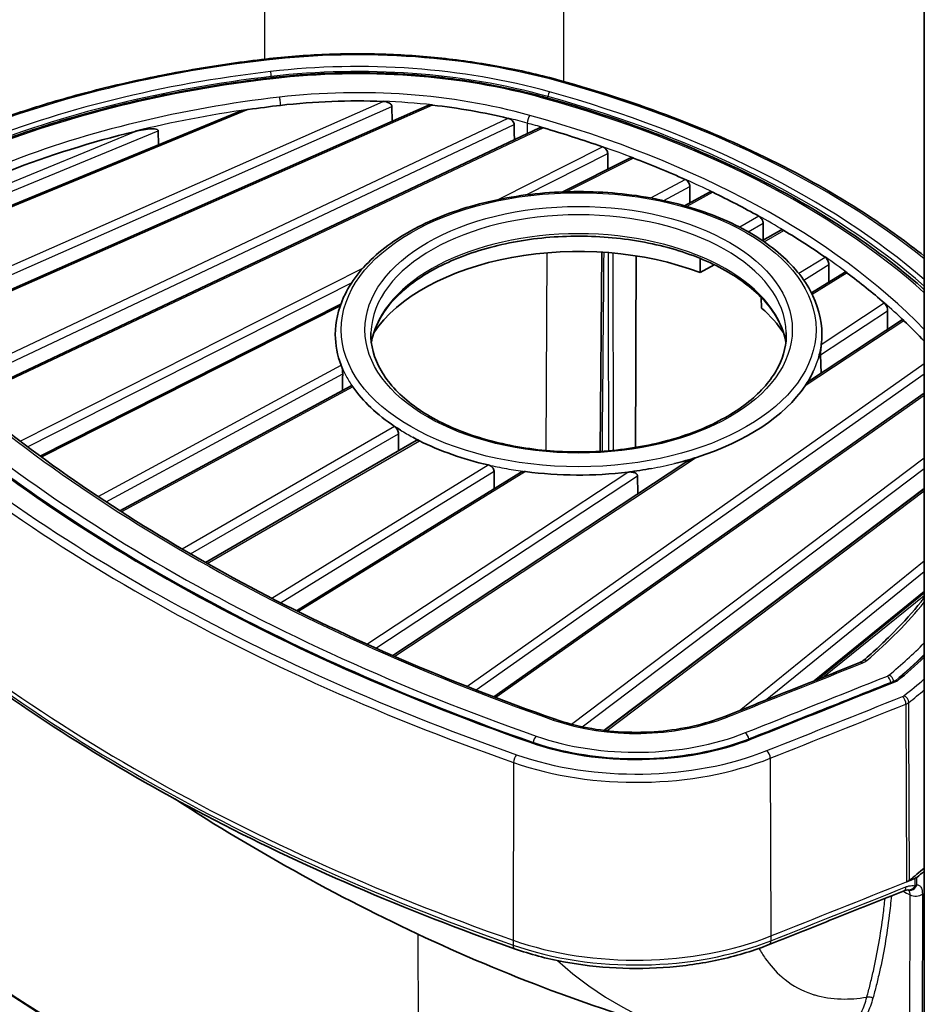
# Model space of a CAD drawing. Header units: millimetres. Extents: x 437 to 2596, y 423 to 1674.
# Tile 3 of 97: x 475 to 551, y 485 to 568. Entities that reach past the tile are written whole.
import ezdxf

# ---------------------------------------------------------------- set-up
doc = ezdxf.new("R2010")
doc.units = ezdxf.units.MM
doc.header["$LTSCALE"] = 5
doc.layers.add('0_CWD_4', color=7, linetype='Continuous', lineweight=25)
doc.layers.add('0_CWD_Line_035', color=7, linetype='Continuous', lineweight=35)

msp = doc.modelspace()

# ---------------------------------------------------------------- linework, layer by layer
at = {"layer": '0_CWD_4'}
for p, q in [((495.555, 678.893), (495.561, 564.408)), ((520.77, 664.313), (520.771, 562.539)), ((496.142, 562.844), (496.142, 562.954)), ((519.464, 561.127), (519.464, 561.261)), ((463.9, 542.456), (505.58, 560.854)), ((464.203, 541.824), (506.315, 560.413)), ((509.735, 560.543), (464.959, 540.777)), ((509.735, 560.543), (509.735, 560.543)), ((494.208, 560.169), (466.489, 548.754)), ((468.92, 537.123), (516.119, 559.428)), ((469.5, 536.622), (516.629, 558.894)), ((517.726, 559.02), (517.713, 558.122)), ((519.083, 558.625), (470.583, 535.706)), ((470.608, 551.786), (486.613, 558.377)), ((471.414, 552.873), (484.659, 558.328)), ((515.259, 552.574), (524.068, 557.029)), ((496.155, 556.691), (496.155, 556.691)), ((517.576, 552.962), (524.508, 556.465)), ((526.669, 556.078), (521.044, 553.236)), ((491.949, 554.834), (491.949, 554.834)), ((492.711, 555.17), (492.711, 555.17)), ((519.434, 554.683), (519.434, 554.683)), ((528.148, 552.711), (531.039, 554.273)), ((529.226, 552.496), (531.432, 553.687)), ((533.366, 553.195), (531.165, 552.006)), ((537.255, 551.181), (535.638, 550.247)), ((536.362, 549.854), (537.607, 550.574)), ((496.17, 549.998), (496.17, 549.998)), ((537.691, 549.021), (539.344, 549.975)), ((491.928, 547.993), (491.928, 547.993)), ((492.761, 548.387), (492.761, 548.387)), ((519.329, 531.419), (519.404, 548.092)), ((524.946, 548.072), (524.961, 531.436)), ((540.61, 546.36), (542.832, 547.73)), ((541.033, 545.795), (543.146, 547.099)), ((474.97, 532.213), (503.905, 546.835)), ((544.7, 546.387), (541.757, 544.572)), ((475.594, 531.742), (502.914, 545.551)), ((542.517, 540.361), (547.826, 543.865)), ((501.944, 543.582), (476.783, 530.863)), ((542.454, 539.481), (548.104, 543.207)), ((549.474, 542.363), (541.153, 536.877)), ((512.622, 511.54), (551.199, 538.751)), ((481.552, 527.536), (502.04, 538.605)), ((513.404, 511.233), (551.199, 537.892)), ((550.347, 538.147), (550.347, 538.147)), ((482.216, 527.097), (502.164, 537.874)), ((503.013, 536.796), (483.509, 526.258)), ((496.201, 535.447), (496.201, 535.447)), ((551.199, 536.059), (515.086, 510.586)), ((550.329, 535.443), (550.329, 535.443)), ((551.031, 535.938), (551.031, 535.938)), ((506.544, 533.45), (488.64, 523.113)), ((491.884, 533.115), (491.884, 533.115)), ((492.869, 533.648), (492.869, 533.648)), ((489.34, 522.706), (506.869, 532.827)), ((490.733, 521.91), (508.632, 532.244)), ((532.004, 530.844), (506.555, 514.058)), ((521.464, 508.341), (551.199, 530.794)), ((551.025, 530.66), (551.025, 530.66)), ((496.202, 518.962), (514.428, 530.206)), ((496.934, 518.587), (514.925, 529.687)), ((517.563, 529.645), (498.426, 517.838)), ((504.208, 515.099), (526.203, 529.602)), ((522.349, 508.131), (551.199, 529.916)), ((550.293, 530.107), (550.293, 530.107)), ((504.966, 514.758), (527.019, 529.301)), ((551.199, 527.988), (524.457, 507.794)), ((551.023, 528.09), (551.023, 528.073)), ((550.274, 527.287), (550.274, 527.287)), ((550.276, 527.526), (550.276, 527.508)), ((551.023, 527.852), (551.023, 527.852)), ((535.594, 509.485), (551.199, 522.115)), ((537.776, 510.354), (551.199, 521.218)), ((551.199, 519.184), (542.729, 512.329)), ((551.014, 519.372), (551.014, 519.267)), ((550.217, 518.727), (550.217, 518.622)), ((524.973, 517.557), (524.973, 517.557)), ((519.247, 513.518), (519.247, 513.518)), ((524.978, 510.992), (524.978, 510.992)), ((549.652, 510.041), (549.709, 495.064)), ((524.981, 508.425), (524.981, 508.407)), ((524.981, 508.187), (524.981, 508.187)), ((516.568, 505.12), (516.528, 490.137)), ((538.215, 505.481), (538.261, 490.499)), ((550.401, 495.34), (550.398, 494.722)), ((549.95, 442.185), (549.997, 493.962)), ((551.036, 494.033), (550.991, 442.257)), ((508.624, 464.688), (508.524, 490.642)), ((516.528, 490.137), (516.529, 489.727)), ((538.261, 490.499), (538.26, 490.089))]:
    msp.add_line(p, q, dxfattribs=at)
for centre, major_axis, ratio, start_param, end_param in [((503.423, 542.256), (-39.007, -0.002), 0.577309, 4.263898, 4.910455), ((509.327, 525.276), (-69.007, -0.004), 0.577309, 4.910455, 5.343453), ((495.746, 563.927), (-0.058, 0.497), 0.160671, 5.658418, 6.283185), ((503.423, 542.256), (37.297, 0.002), 0.577309, 1.122305, 1.768862), ((503.423, 542.013), (36.997, 0.002), 0.577309, 1.122305, 1.768862), ((503.423, 542.256), (-36.237, -0.002), 0.577309, 4.263898, 4.910455), ((509.327, 525.276), (67.297, 0.004), 0.577309, 1.768862, 2.180773), ((509.327, 525.033), (66.997, 0.004), 0.577309, 1.768862, 2.17997), ((496.083, 563.122), (0.035, -0.298), 0.160671, 0.954756, 2.516826), ((496.291, 562.358), (-0.058, 0.497), 0.160671, 5.658418, 6.283185), ((509.327, 525.276), (-66.237, -0.004), 0.577309, 4.910455, 5.318128), ((503.423, 542.256), (33.487, 0.002), 0.577309, 1.122305, 1.768862), ((520.336, 562.141), (0.134, 0.482), 0.354051, 0, 0.665298), ((485.098, 520.268), (-81.273, -0.005), 0.577309, 3.762524, 4.263898), ((509.327, 525.276), (63.487, 0.004), 0.577309, 1.768862, 2.165698), ((496.833, 560.802), (0.058, -0.497), 0.160671, 0.946029, 2.516826), ((519.134, 560.7), (0.134, 0.482), 0.354051, 0, 0.665298), ((519.594, 561.415), (-0.08, -0.289), 0.354051, 3.806891, 5.36896), ((485.098, 520.025), (79.263, 0.005), 0.577309, 0.584549, 1.122305), ((485.098, 520.268), (79.563, 0.005), 0.577309, 0.590222, 1.122305), ((503.423, 541.859), (32.987, 0.002), 0.577309, 1.378219, 1.505331), ((485.098, 520.268), (-78.503, -0.005), 0.577309, 3.711332, 4.263898), ((509.327, 524.878), (62.987, 0.004), 0.577309, 1.81317, 1.973172), ((517.942, 559.269), (0.134, 0.482), 0.354051, 0.665298, 2.209914), ((485.098, 520.268), (75.753, 0.005), 0.577309, 0.51029, 1.122305), ((503.423, 541.859), (32.987, 0.002), 0.577309, 1.122305, 1.175677), ((485.098, 519.87), (75.253, 0.005), 0.577309, 1.102189, 1.122305), ((485.098, 519.87), (75.253, 0.005), 0.577309, 0.985491, 1.026414), ((485.098, 519.87), (75.253, 0.005), 0.577309, 0.874425, 0.914077), ((522.055, 541.186), (-17.513, -0.001), 0.577309, 3.160108, 6.26467), ((485.098, 519.87), (75.253, 0.005), 0.577309, 0.765736, 0.804989), ((522.055, 539.553), (17.566, 0.001), 0.577309, 0.100354, 3.041239), ((485.098, 519.87), (75.253, 0.005), 0.577309, 0.656648, 0.6963), ((485.098, 519.87), (75.253, 0.005), 0.577309, 0.544311, 0.585234), ((604.787, 589.37), (-163.487, -0.01), 0.577309, 0.54585, 1.024875), ((604.787, 589.37), (-167.297, -0.01), 0.577309, 0.54585, 1.024875), ((604.787, 589.37), (166.237, 0.01), 0.577309, 3.687443, 4.166468), ((604.787, 588.964), (169.92, 0.01), 0.577309, 3.687443, 4.166468), ((604.787, 589.37), (169.42, 0.01), 0.577309, 3.687443, 4.166468), ((604.788, 574.02), (-170, -0.01), 0.577309, 0.54585, 1.024875), ((604.788, 573.609), (-169.998, -0.01), 0.577309, 0.54585, 1.024875), ((493.771, 534.256), (-63.487, -0.004), 0.577309, 2.546619, 2.7011), ((493.771, 534.256), (66.237, 0.004), 0.577309, 5.677375, 5.761516), ((493.771, 533.837), (66.737, 0.004), 0.577309, 5.680902, 5.748628), ((493.771, 534.256), (-67.297, -0.004), 0.577309, 2.531545, 2.593123), ((-3434.015, 3833.163), (-6993.487, -0.43), 0.577309, 2.174188, 2.176169), ((545.962, 513.082), (-0.186, 0.464), 0.464659, 5.573011, 6.283185), ((539.823, 517.221), (6.762, -3.203), 0.334871, 5.981797, 6.133922), ((546.35, 513.308), (-0.325, 0.38), 0.676217, 5.382683, 6.283186), ((-3434.015, 3833.163), (6996.237, 0.43), 0.577309, 5.315781, 5.31786), ((545.952, 513.723), (2.351, -1.136), 0.329192, 5.990933, 6.134953), ((548.095, 512.004), (0.186, -0.464), 0.464725, 1.070389, 2.431384), ((548.222, 512.077), (-0.32, 0.384), 0.671218, 3.931948, 5.390401), ((493.771, 534.256), (69.007, 0.004), 0.577309, 5.65205, 5.695408), ((-3434.015, 3833.163), (-6997.297, -0.431), 0.577309, 2.174188, 2.176308), ((-3434.015, 3833.163), (6999.42, 0.431), 0.577309, 5.315781, 5.317766), ((549.085, 510.921), (0.497, 0), 0.577309, 5.316756, 5.65306), ((549.367, 510.277), (0.186, -0.464), 0.464662, 0.864984, 2.431417), ((549.486, 510.344), (-0.31, 0.392), 0.659228, 3.841419, 5.407852), ((493.771, 533.85), (69.507, 0.004), 0.577309, 5.652038, 5.684697), ((-3434.015, 3832.757), (6999.92, 0.431), 0.577309, 5.315781, 5.317766), ((549.083, 510.512), (1, 0.004), 0.574716, 5.315594, 5.648166), ((526.911, 515.356), (-13.487, -0.001), 0.577309, 1.024875, 2.174188), ((534.564, 508.537), (-0.185, 0.465), 0.463328, 5.573687, 6.283185), ((519.908, 508.293), (0.165, 0.472), 0.423945, 0, 0.691153), ((518.481, 506.936), (-0.165, -0.472), 0.423945, 3.832746, 5.170185), ((526.911, 515.356), (16.237, 0.001), 0.577309, 4.166468, 5.315781), ((536.124, 507.23), (0.185, -0.465), 0.463328, 1.074791, 2.432094), ((536.726, 506.889), (-0.111, 0.279), 0.463328, 5.573687, 6.283185), ((526.911, 515.356), (-17.297, -0.001), 0.577309, 1.024875, 2.174188), ((517.93, 506.576), (0.099, 0.283), 0.423945, 0, 0.691153), ((516.828, 505.365), (-0.165, -0.472), 0.423945, 3.832746, 5.399179), ((526.911, 515.356), (19.42, 0.001), 0.577309, 4.166468, 5.315781), ((537.931, 505.717), (0.185, -0.465), 0.463328, 0.865661, 2.432094), ((526.911, 514.949), (19.92, 0.001), 0.577309, 4.166468, 5.315781), ((-3434.014, 3817.813), (-7000, -0.431), 0.577309, 2.174188, 2.176176), ((550, 495.057), (0.7, -0.003), 0.579881, 5.320185, 5.664077), ((550, 495.057), (0.04, 0.699), 0.869855, 4.109858, 4.415052), ((-3434.014, 3817.402), (-6999.998, -0.431), 0.577309, 2.174188, 2.176164), ((1196.77, 914.041), (973.514, 0.057), 0.577307, 3.98488, 3.985704), ((549.242, 494.962), (0.26, -0.65), 0.464656, 0.000023, 0.85626), ((550, 495.057), (-0.041, -0.699), 0.86932, 0.000103, 0.969499), ((550.462, 494.267), (-0.7, 0.001), 0.582621, 0.844669, 2.532574), ((526.911, 500.005), (-20, -0.001), 0.577309, 1.024875, 2.174188), ((526.911, 499.594), (-19.998, -0.001), 0.577309, 1.024875, 2.174188), ((537.862, 490.424), (0.259, -0.65), 0.463328, 0, 0.856935), ((516.893, 490.075), (-0.232, -0.661), 0.423945, 5.407905, 6.283185), ((1196.329, 861.001), (-972.56, 0.738), 0.576793, 0.727413, 0.785834)]:
    msp.add_ellipse(centre, major_axis=major_axis, ratio=ratio, start_param=start_param, end_param=end_param, dxfattribs=at)
for major_axis in [(-20.013, -0.001), (-18.013, -0.001)]:
    msp.add_ellipse((522.055, 541.605), major_axis=major_axis, ratio=0.577309, dxfattribs=at)
for points in [[(492.305, 554.991), (492.305, 554.991), (492.305, 554.991), (492.305, 554.991)], [(492.285, 548.162), (492.285, 548.162), (492.285, 548.162), (492.285, 548.162)], [(541.81, 538.018), (541.995, 538.404), (542.148, 538.793), (542.266, 539.183)], [(502.04, 538.605), (502.161, 538.295), (502.302, 537.998), (502.464, 537.697)], [(550.642, 538.355), (550.642, 538.355), (550.642, 538.355), (550.642, 538.355)], [(502.464, 537.697), (502.626, 537.396), (502.808, 537.091), (503.013, 536.796)], [(550.561, 535.606), (550.561, 535.606), (550.561, 535.606), (550.561, 535.606)], [(492.241, 533.308), (492.241, 533.308), (492.241, 533.308), (492.241, 533.308)], [(507.039, 533.14), (507.206, 533.038), (507.378, 532.933), (507.551, 532.833)], [(507.551, 532.833), (507.723, 532.734), (507.902, 532.636), (508.081, 532.538)], [(514.428, 530.206), (514.939, 530.088), (515.454, 529.991), (515.976, 529.897)], [(515.976, 529.897), (516.497, 529.804), (517.025, 529.714), (517.563, 529.645)], [(528.206, 529.91), (528.864, 530.033), (529.512, 530.171), (530.146, 530.326)], [(550.555, 530.305), (550.555, 530.305), (550.555, 530.305), (550.555, 530.305)], [(550.553, 527.718), (550.553, 527.723), (550.553, 527.729), (550.553, 527.735)], [(550.553, 527.497), (550.553, 527.497), (550.553, 527.497), (550.553, 527.497)], [(550.544, 518.887), (550.544, 518.922), (550.544, 518.957), (550.544, 518.992)], [(524.605, 517.298), (524.605, 517.298), (524.605, 517.298), (524.605, 517.298)], [(523.904, 516.803), (523.904, 516.803), (523.904, 516.803), (523.904, 516.803)], [(524.611, 510.714), (524.611, 510.714), (524.611, 510.714), (524.611, 510.714)], [(523.847, 510.138), (523.847, 510.138), (523.847, 510.138), (523.847, 510.138)], [(549.949, 495.199), (549.929, 500.191), (549.908, 505.182), (549.889, 510.175)], [(524.613, 508.13), (524.613, 508.135), (524.613, 508.141), (524.613, 508.147)], [(524.613, 507.909), (524.613, 507.909), (524.613, 507.909), (524.613, 507.909)], [(550.569, 494.819), (550.57, 495.025), (550.571, 495.231), (550.572, 495.437)], [(550.569, 494.819), (550.668, 494.812), (550.833, 494.745), (551, 494.462), (551.035, 494.192), (551.036, 494.033)], [(520.281, 488.419), (523.659, 485.344), (527.63, 483.166), (532.088, 481.942)], [(544.01, 485.192), (544.01, 485.192), (544.01, 485.193), (544.009, 485.193)], [(545.246, 485.21), (545.246, 485.21), (545.246, 485.21), (545.247, 485.209)]]:
    msp.add_open_spline(points, degree=3, dxfattribs=at)
for points, knots in [([(524.172, 548.133), (524.13, 543.177), (524.087, 538.22), (524.045, 533.262), (524.039, 532.629), (524.034, 531.995), (524.028, 531.361)], [0.0843234, 0.0843234, 0.0843234, 0.0843234, 0.3333333, 0.3333333, 0.3333333, 0.3651628, 0.3651628, 0.3651628, 0.3651628]), ([(524.593, 531.403), (524.593, 531.957), (524.592, 532.511), (524.592, 533.065), (524.587, 538.078), (524.583, 543.091), (524.579, 548.103)], [0.6389326, 0.6389326, 0.6389326, 0.6389326, 0.6666667, 0.6666667, 0.6666667, 0.9175753, 0.9175753, 0.9175753, 0.9175753]), ([(549.64, 494.627), (549.731, 494.663), (549.908, 494.718), (550.164, 494.749), (550.322, 494.737), (550.398, 494.722)], [0, 0, 0, 0, 0.3333333, 0.6666667, 0.9999978, 0.9999978, 0.9999978, 0.9999978]), ([(550.398, 494.722), (550.366, 494.655), (550.323, 494.59), (550.272, 494.535), (550.222, 494.479), (550.163, 494.434), (550.102, 494.404), (550.041, 494.375), (549.977, 494.361), (549.917, 494.364), (549.899, 494.364), (549.881, 494.367), (549.864, 494.37)], [0, 0, 0, 0, 0.25, 0.25, 0.25, 0.5, 0.5, 0.5, 0.75, 0.75, 0.75, 0.8270627, 0.8270627, 0.8270627, 0.8270627]), ([(549.997, 493.962), (549.997, 494.031), (549.989, 494.125), (549.962, 494.229), (549.935, 494.294), (549.904, 494.339), (549.882, 494.361), (549.873, 494.368)], [0, 0, 0, 0, 0.25, 0.375, 0.5, 0.625, 0.7036245, 0.7036245, 0.7036245, 0.7036245]), ([(546.356, 485.34), (546.452, 485.692), (546.544, 486.046), (546.633, 486.403), (546.727, 486.778), (546.816, 487.157), (546.902, 487.538), (547.073, 488.302), (547.227, 489.079), (547.365, 489.871), (547.503, 490.663), (547.625, 491.469), (547.731, 492.287), (547.79, 492.744), (547.844, 493.205), (547.892, 493.669)], [0, 0, 0, 0, 0.1197452, 0.1197452, 0.1197452, 0.2454959, 0.2454959, 0.2454959, 0.4969973, 0.4969973, 0.4969973, 0.7484986, 0.7484986, 0.7484986, 0.8889758, 0.8889758, 0.8889758, 0.8889758]), ([(548.422, 493.88), (548.37, 493.329), (548.22, 491.954), (547.904, 489.801), (547.517, 487.847), (547.157, 486.342), (546.964, 485.61), (546.866, 485.256)], [0.0853086, 0.0853086, 0.0853086, 0.0853086, 0.2514999, 0.5029999, 0.7544998, 0.8802498, 1, 1, 1, 1]), ([(537.26, 489.449), (537.425, 489.153), (537.601, 488.872), (537.786, 488.607), (538.202, 488.009), (538.667, 487.488), (539.179, 487.045), (539.27, 486.966), (539.363, 486.89), (539.457, 486.816), (540.127, 486.289), (540.872, 485.887), (541.686, 485.614), (541.78, 485.583), (541.874, 485.553), (541.97, 485.525), (542.662, 485.322), (543.402, 485.208), (544.186, 485.186), (544.875, 485.167), (545.599, 485.217), (546.355, 485.34)], [0.1041615, 0.1041615, 0.1041615, 0.1041615, 0.1834722, 0.1834722, 0.1834722, 0.3617155, 0.3617155, 0.3617155, 0.3933767, 0.3933767, 0.3933767, 0.6195082, 0.6195082, 0.6195082, 0.6456189, 0.6456189, 0.6456189, 0.8342418, 0.8342418, 0.8342418, 1, 1, 1, 1]), ([(546.866, 485.256), (546.737, 484.789), (546.416, 483.917), (545.861, 482.979), (545.326, 482.321), (544.742, 481.74), (544.086, 481.265), (543.356, 480.901), (542.576, 480.612), (541.544, 480.401), (540.432, 480.386), (539.61, 480.483), (539.156, 480.565), (538.939, 480.612), (538.841, 480.634)], [0, 0, 0, 0, 0.125751, 0.251503, 0.314379, 0.377255, 0.503006, 0.565882, 0.628758, 0.754509, 0.880261, 0.943136, 0.974574, 1, 1, 1, 1]), ([(540.163, 480.638), (540.535, 480.62), (540.896, 480.63), (541.245, 480.667), (541.661, 480.711), (542.06, 480.794), (542.444, 480.915), (542.636, 480.975), (542.824, 481.046), (543.006, 481.125), (543.188, 481.205), (543.364, 481.293), (543.533, 481.391), (543.872, 481.586), (544.187, 481.816), (544.477, 482.081), (544.622, 482.214), (544.762, 482.355), (544.895, 482.505), (545.028, 482.655), (545.155, 482.815), (545.275, 482.982), (545.514, 483.316), (545.724, 483.679), (545.904, 484.072), (546.085, 484.465), (546.235, 484.887), (546.355, 485.34)], [0.1398702, 0.1398702, 0.1398702, 0.1398702, 0.2454702, 0.2454702, 0.2454702, 0.371225, 0.371225, 0.371225, 0.4341024, 0.4341024, 0.4341024, 0.4969798, 0.4969798, 0.4969798, 0.6227346, 0.6227346, 0.6227346, 0.685612, 0.685612, 0.685612, 0.7484894, 0.7484894, 0.7484894, 0.8742447, 0.8742447, 0.8742447, 0.999998, 0.999998, 0.999998, 0.999998]), ([(546.355, 485.34), (546.389, 485.354), (546.469, 485.376), (546.615, 485.373), (546.759, 485.329), (546.835, 485.281), (546.866, 485.256)], [0, 0, 0, 0, 0.249967, 0.500048, 0.750129, 1, 1, 1, 1])]:
    msp.add_open_spline(points, degree=3, knots=knots, dxfattribs=at)
at = {"layer": '0_CWD_Line_035'}
for p, q in [((551.199, 441.958), (551.199, 634.325)), ((464.873, 540.876), (509.29, 560.483)), ((506.327, 559.175), (506.315, 560.413)), ((493.322, 559.934), (467.043, 549.112)), ((518.748, 558.611), (470.473, 535.798)), ((486.613, 558.377), (486.631, 557.179)), ((520.727, 553.225), (526.368, 556.076)), ((492.934, 555.269), (492.934, 555.269)), ((533.091, 553.206), (530.972, 552.061)), ((537.557, 549.113), (539.093, 549.999)), ((492.984, 548.492), (492.984, 548.492)), ((524.024, 548.142), (523.88, 531.352)), ((532.292, 547.619), (532.291, 546.42)), ((533.485, 547.087), (532.291, 546.42)), ((541.689, 544.708), (544.472, 546.425)), ((476.66, 530.952), (502.008, 543.764)), ((537.454, 544.317), (537.466, 543.432)), ((549.27, 542.419), (541.506, 537.298)), ((542.5, 537.954), (542.454, 539.481)), ((550.303, 538.116), (550.303, 538.116)), ((541.556, 537.53), (541.556, 537.53)), ((502.873, 536.879), (483.374, 526.344)), ((514.899, 510.657), (551.199, 536.262)), ((550.285, 535.411), (550.285, 535.411)), ((493.093, 533.768), (493.093, 533.768)), ((490.586, 521.993), (508.362, 532.256)), ((531.1, 530.436), (506.381, 514.133)), ((550.249, 530.074), (550.249, 530.074)), ((498.265, 517.917), (517.153, 529.571)), ((512.511, 529.02), (512.511, 529.02)), ((527.019, 529.301), (527.045, 527.762)), ((551.199, 528.223), (524.187, 507.825)), ((551.199, 528.205), (524.207, 507.823)), ((550.23, 527.254), (550.23, 527.254)), ((550.232, 527.492), (550.232, 527.475)), ((551.199, 519.522), (541.907, 512.001)), ((542.163, 512.103), (551.199, 519.417)), ((550.173, 518.692), (550.172, 518.586)), ((523.755, 516.698), (523.755, 516.698)), ((523.698, 510.025), (523.698, 510.025))]:
    msp.add_line(p, q, dxfattribs=at)
msp.add_arc((550, 495.057), 0.7, 258.76455, 266.67465, dxfattribs=at)
for centre, major_axis, ratio, start_param, end_param in [((509.327, 524.868), (62.987, 0.004), 0.577309, 1.768862, 1.813169), ((503.423, 541.848), (32.987, 0.002), 0.577309, 1.505331, 1.768862), ((503.423, 541.848), (32.987, 0.002), 0.577309, 1.175678, 1.378219), ((509.327, 524.868), (62.987, 0.004), 0.577309, 1.973172, 2.165698), ((503.425, 538.166), (-34.513, -0.002), 0.577309, 4.842543, 4.842544), ((485.098, 519.859), (75.253, 0.005), 0.577309, 1.026415, 1.102189), ((485.098, 519.859), (75.253, 0.005), 0.577309, 0.914078, 0.985491), ((485.098, 519.859), (75.253, 0.005), 0.577309, 0.804991, 0.874425), ((485.098, 519.859), (75.253, 0.005), 0.577309, 0.696303, 0.765736), ((522.056, 537.523), (-18.5, -0.001), 0.577309, 4.126097, 5.917669), ((485.098, 519.859), (75.253, 0.005), 0.577309, 0.585237, 0.656648), ((522.056, 537.523), (18.5, 0.001), 0.577309, 0.365516, 0.586221), ((485.098, 519.859), (75.253, 0.005), 0.577309, 0.498292, 0.544311), ((522.055, 541.197), (-20.513, -0.001), 0.577309, 0, 0.220743), ((522.055, 541.197), (20.513, 0.001), 0.577309, 6.212265, 6.283185), ((522.055, 539.156), (-19.517, -0.001), 0.577309, 0.198804, 0.198828), ((522.055, 541.197), (-20.513, -0.001), 0.577309, 0.380935, 0.713295), ((522.055, 541.197), (20.513, 0.001), 0.577309, 5.218696, 5.909457), ((522.055, 539.156), (19.517, 0.001), 0.577309, 6.084225, 6.084254), ((522.055, 541.197), (20.513, 0.001), 0.577309, 3.999014, 4.33138), ((522.055, 541.197), (20.513, 0.001), 0.577309, 4.491541, 4.915976), ((493.772, 518.905), (-69.587, -0.004), 0.577309, 2.510293, 2.5414), ((493.772, 518.905), (69.85, 0.004), 0.577309, 5.661924, 5.67752), ((-3434.014, 3817.813), (7000, 0.431), 0.577309, 5.317768, 5.317889), ((549.14, 495.538), (-1, 0), 0.577336, 2.176199, 2.512561), ((550.002, 495.672), (0.7, 0), 0.57729, 5.317735, 5.662044), ((549.242, 494.962), (0.26, -0.65), 0.464656, 6.283175, 6.283199), ((550, 495.057), (-0.041, -0.699), 0.86932, 0.000007, 0.000102)]:
    msp.add_ellipse(centre, major_axis=major_axis, ratio=ratio, start_param=start_param, end_param=end_param, dxfattribs=at)
for points, knots in [([(520.47, 562.623), (518.941, 563.048), (517.365, 563.415), (514.146, 564.029), (512.503, 564.275), (509.175, 564.644), (507.491, 564.767), (504.109, 564.885), (502.412, 564.881), (499.032, 564.746), (497.35, 564.616), (495.689, 564.423)], [1.9077391, 1.9077391, 1.9077391, 1.9077391, 2.0370504, 2.0370504, 2.1663618, 2.1663618, 2.2956732, 2.2956732, 2.4249846, 2.4249846, 2.554296, 2.554296, 2.554296, 2.554296]), ([(495.689, 564.423), (493.727, 564.196), (491.782, 563.919), (487.941, 563.27), (486.045, 562.898), (482.315, 562.059), (480.481, 561.593), (476.889, 560.571), (475.131, 560.015), (471.704, 558.816), (470.035, 558.174), (468.416, 557.491)], [2.554296, 2.554296, 2.554296, 2.554296, 2.6408957, 2.6408957, 2.7274954, 2.7274954, 2.8140951, 2.8140951, 2.9006948, 2.9006948, 2.9872945, 2.9872945, 2.9872945, 2.9872945]), ([(496.234, 562.855), (494.461, 562.649), (492.702, 562.402), (489.225, 561.826), (487.507, 561.496), (484.122, 560.758), (482.456, 560.349), (479.185, 559.454), (477.581, 558.967), (474.447, 557.921), (472.916, 557.361), (471.427, 556.765)], [2.554296, 2.554296, 2.554296, 2.554296, 2.6358306, 2.6358306, 2.7173652, 2.7173652, 2.7988998, 2.7988998, 2.8804344, 2.8804344, 2.961969, 2.961969, 2.961969, 2.961969]), ([(519.268, 561.182), (517.847, 561.576), (516.382, 561.918), (513.39, 562.488), (511.862, 562.718), (508.769, 563.061), (507.204, 563.174), (504.061, 563.284), (502.483, 563.28), (499.342, 563.155), (497.778, 563.034), (496.234, 562.855)], [1.9077391, 1.9077391, 1.9077391, 1.9077391, 2.0370504, 2.0370504, 2.1663618, 2.1663618, 2.2956732, 2.2956732, 2.4249846, 2.4249846, 2.554296, 2.554296, 2.554296, 2.554296]), ([(551.199, 547.802), (549.747, 548.957), (548.206, 550.074), (544.162, 552.746), (541.558, 554.249), (536.025, 557.039), (533.098, 558.325), (526.972, 560.658), (523.774, 561.705), (520.47, 562.623)], [1.4129199, 1.4129199, 1.4129199, 1.4129199, 1.5034078, 1.5034078, 1.6381849, 1.6381849, 1.772962, 1.772962, 1.9077391, 1.9077391, 1.9077391, 1.9077391]), ([(551.199, 544.98), (551.117, 545.053), (551.035, 545.125), (548.992, 546.913), (546.833, 548.55), (542.157, 551.639), (539.641, 553.092), (534.296, 555.787), (531.468, 557.03), (525.55, 559.284), (522.461, 560.295), (519.268, 561.182)], [1.3629557, 1.3629557, 1.3629557, 1.3629557, 1.3686307, 1.3686307, 1.5034078, 1.5034078, 1.6381849, 1.6381849, 1.772962, 1.772962, 1.9077391, 1.9077391, 1.9077391, 1.9077391]), ([(506.315, 560.413), (506.315, 560.441), (506.31, 560.47), (506.289, 560.526), (506.273, 560.554), (506.214, 560.633), (506.157, 560.678), (506.025, 560.757), (505.937, 560.791), (505.757, 560.836), (505.665, 560.848), (505.58, 560.851)], [-0.38417769, -0.38417769, -0.38417769, -0.38417769, -0.37402632, -0.37402632, -0.36353218, -0.36353218, -0.34254391, -0.34254391, -0.31597929, -0.31597929, -0.29062449, -0.29062449, -0.29062449, -0.29062449]), ([(509.735, 560.54), (509.73, 560.54), (509.726, 560.541), (509.642, 560.549), (509.556, 560.548), (509.409, 560.525), (509.345, 560.507), (509.29, 560.483)], [-0.26788267, -0.26788267, -0.26788267, -0.26788267, -0.26644623, -0.26644623, -0.24225975, -0.24225975, -0.22260373, -0.22260373, -0.22260373, -0.22260373]), ([(494.208, 560.167), (494.197, 560.165), (494.186, 560.164), (493.905, 560.121), (493.589, 560.044), (493.322, 559.934)], [-0.15248242, -0.15248242, -0.15248242, -0.15248242, -0.14922088, -0.14922088, -0.06548238, -0.06548238, -0.06548238, -0.06548238]), ([(516.629, 558.894), (516.629, 558.946), (516.616, 559.003), (516.565, 559.116), (516.526, 559.172), (516.435, 559.268), (516.376, 559.314), (516.249, 559.385), (516.182, 559.41), (516.119, 559.425)], [-0.16027884, -0.16027884, -0.16027884, -0.16027884, -0.1416964, -0.1416964, -0.12240247, -0.12240247, -0.10166374, -0.10166374, -0.08133792, -0.08133792, -0.08133792, -0.08133792]), ([(519.083, 558.622), (519.08, 558.623), (519.078, 558.624), (519.015, 558.642), (518.95, 558.65), (518.837, 558.642), (518.789, 558.63), (518.748, 558.611)], [-0.08007127, -0.08007127, -0.08007127, -0.08007127, -0.07920976, -0.07920976, -0.05889569, -0.05889569, -0.04150278, -0.04150278, -0.04150278, -0.04150278]), ([(486.613, 558.377), (486.613, 558.389), (486.61, 558.4), (486.601, 558.421), (486.595, 558.43), (486.571, 558.456), (486.55, 558.469), (486.4, 558.542), (486.209, 558.544), (485.62, 558.531), (485.1, 558.433), (484.659, 558.325)], [-0.4718681, -0.4718681, -0.4718681, -0.4718681, -0.4676381, -0.4676381, -0.4633673, -0.4633673, -0.4548257, -0.4548257, -0.4018829, -0.4018829, -0.2602148, -0.2602148, -0.2602148, -0.2602148]), ([(524.508, 556.465), (524.508, 556.516), (524.497, 556.572), (524.454, 556.688), (524.42, 556.746), (524.342, 556.847), (524.292, 556.897), (524.183, 556.976), (524.123, 557.007), (524.068, 557.026)], [-0.30794578, -0.30794578, -0.30794578, -0.30794578, -0.28987609, -0.28987609, -0.27088737, -0.27088737, -0.25136573, -0.25136573, -0.2319748, -0.2319748, -0.2319748, -0.2319748]), ([(526.669, 556.075), (526.667, 556.075), (526.666, 556.076), (526.61, 556.097), (526.552, 556.108), (526.45, 556.106), (526.405, 556.095), (526.368, 556.076)], [-0.23102218, -0.23102218, -0.23102218, -0.23102218, -0.23037891, -0.23037891, -0.21094661, -0.21094661, -0.19345092, -0.19345092, -0.19345092, -0.19345092]), ([(531.432, 553.687), (531.432, 553.737), (531.423, 553.794), (531.385, 553.91), (531.355, 553.971), (531.286, 554.076), (531.241, 554.128), (531.143, 554.214), (531.09, 554.248), (531.04, 554.27), (531.039, 554.27), (531.039, 554.27)], [-0.15062147, -0.15062147, -0.15062147, -0.15062147, -0.1328561, -0.1328561, -0.11398785, -0.11398785, -0.09497996, -0.09497996, -0.07597207, -0.07597207, -0.07590071, -0.07590071, -0.07590071, -0.07590071]), ([(542.568, 541.198), (542.568, 542.462), (542.229, 543.724), (540.913, 546.135), (539.918, 547.281), (537.357, 549.35), (535.777, 550.267), (532.206, 551.761), (530.215, 552.337), (526.028, 553.093), (523.834, 553.274), (519.461, 553.223), (517.282, 552.992), (513.155, 552.14), (511.208, 551.519), (507.737, 549.943), (506.215, 548.987), (503.762, 546.826), (502.828, 545.621), (501.782, 543.325), (501.542, 542.261), (501.542, 541.196)], [0.785434, 0.785434, 0.785434, 0.785434, 1.090737, 1.090737, 1.405673, 1.405673, 1.728988, 1.728988, 2.05301, 2.05301, 2.376336, 2.376336, 2.699393, 2.699393, 3.022792, 3.022792, 3.34688, 3.34688, 3.669723, 3.669723, 3.927026, 3.927026, 3.927026, 3.927026]), ([(533.366, 553.192), (533.365, 553.192), (533.363, 553.193), (533.314, 553.217), (533.262, 553.231), (533.168, 553.234), (533.126, 553.224), (533.091, 553.206)], [-0.07617554, -0.07617554, -0.07617554, -0.07617554, -0.07572901, -0.07572901, -0.05675684, -0.05675684, -0.03875672, -0.03875672, -0.03875672, -0.03875672]), ([(537.607, 550.574), (537.607, 550.623), (537.599, 550.679), (537.566, 550.798), (537.54, 550.86), (537.477, 550.969), (537.438, 551.023), (537.35, 551.115), (537.302, 551.152), (537.256, 551.177), (537.256, 551.178), (537.255, 551.178)], [-0.30014414, -0.30014414, -0.30014414, -0.30014414, -0.28259084, -0.28259084, -0.26375078, -0.26375078, -0.24491288, -0.24491288, -0.22607498, -0.22607498, -0.22581523, -0.22581523, -0.22581523, -0.22581523]), ([(539.531, 540.558), (539.385, 541.366), (539.06, 542.17), (537.915, 543.936), (536.985, 544.88), (534.65, 546.544), (533.258, 547.268), (530.14, 548.433), (528.413, 548.875), (524.798, 549.428), (522.909, 549.538), (519.165, 549.414), (517.311, 549.18), (513.829, 548.391), (512.203, 547.838), (509.346, 546.477), (508.115, 545.669), (506.161, 543.893), (505.442, 542.925), (504.805, 541.478), (504.663, 541.018), (504.579, 540.556)], [0.889399, 0.889399, 0.889399, 0.889399, 1.143462, 1.143462, 1.466162, 1.466162, 1.781582, 1.781582, 2.097123, 2.097123, 2.413456, 2.413456, 2.730009, 2.730009, 3.0461, 3.0461, 3.361359, 3.361359, 3.677877, 3.677877, 3.823061, 3.823061, 3.823061, 3.823061]), ([(539.344, 549.972), (539.343, 549.973), (539.342, 549.973), (539.298, 550), (539.252, 550.017), (539.165, 550.026), (539.125, 550.018), (539.093, 549.999), (539.093, 549.999), (539.093, 549.999)], [-0.22630804, -0.22630804, -0.22630804, -0.22630804, -0.2260483, -0.2260483, -0.2072104, -0.2072104, -0.18837249, -0.18837249, -0.18835475, -0.18835475, -0.18835475, -0.18835475]), ([(526.902, 547.83), (526.889, 543.454), (526.875, 539.079), (526.862, 534.703), (526.859, 533.695), (526.856, 532.688), (526.853, 531.68)], [0.1154313, 0.1154313, 0.1154313, 0.1154313, 0.3333333, 0.3333333, 0.3333333, 0.3835202, 0.3835202, 0.3835202, 0.3835202]), ([(543.146, 547.099), (543.147, 547.148), (543.14, 547.205), (543.11, 547.325), (543.087, 547.389), (543.032, 547.502), (542.996, 547.559), (542.918, 547.657), (542.875, 547.697), (542.833, 547.726), (542.832, 547.727), (542.832, 547.727)], [-0.30106666, -0.30106666, -0.30106666, -0.30106666, -0.28364497, -0.28364497, -0.26475263, -0.26475263, -0.24578046, -0.24578046, -0.22680829, -0.22680829, -0.22636175, -0.22636175, -0.22636175, -0.22636175]), ([(544.7, 546.384), (544.699, 546.384), (544.699, 546.384), (544.66, 546.414), (544.619, 546.435), (544.541, 546.45), (544.505, 546.444), (544.475, 546.427), (544.474, 546.426), (544.472, 546.425)], [-0.22750152, -0.22750152, -0.22750152, -0.22750152, -0.22743017, -0.22743017, -0.20842228, -0.20842228, -0.1894144, -0.1894144, -0.18835374, -0.18835374, -0.18835374, -0.18835374]), ([(548.104, 543.207), (548.104, 543.256), (548.098, 543.313), (548.073, 543.435), (548.052, 543.5), (548.003, 543.618), (547.972, 543.679), (547.903, 543.783), (547.865, 543.827), (547.828, 543.859), (547.827, 543.861), (547.826, 543.862)], [-0.15184298, -0.15184298, -0.15184298, -0.15184298, -0.13446525, -0.13446525, -0.11543302, -0.11543302, -0.09600073, -0.09600073, -0.07656843, -0.07656843, -0.07592516, -0.07592516, -0.07592516, -0.07592516]), ([(549.474, 542.36), (549.44, 542.392), (549.404, 542.417), (549.336, 542.439), (549.304, 542.437), (549.276, 542.422), (549.273, 542.42), (549.27, 542.419)], [-0.07689001, -0.07689001, -0.07689001, -0.07689001, -0.05749908, -0.05749908, -0.03797745, -0.03797745, -0.03579184, -0.03579184, -0.03579184, -0.03579184]), ([(504.545, 541.372), (504.51, 540.293), (504.793, 539.21), (505.972, 537.164), (506.843, 536.201), (509.071, 534.494), (510.412, 533.745), (513.447, 532.522), (515.139, 532.048), (518.706, 531.424), (520.58, 531.276), (524.318, 531.324), (526.181, 531.521), (529.7, 532.236), (531.355, 532.755), (534.289, 534.056), (535.567, 534.837), (537.624, 536.571), (538.401, 537.523), (539.375, 539.445), (539.597, 540.411), (539.566, 541.374)], [3.908511, 3.908511, 3.908511, 3.908511, 4.248086, 4.248086, 4.57265, 4.57265, 4.888276, 4.888276, 5.203709, 5.203709, 5.519965, 5.519965, 5.836517, 5.836517, 6.152679, 6.152679, 6.467998, 6.467998, 6.784046, 6.784046, 7.087134, 7.087134, 7.087134, 7.087134]), ([(465.404, 540.318), (468.102, 537.754), (471.013, 535.264), (477.238, 530.455), (480.551, 528.136), (487.548, 523.69), (491.232, 521.563), (498.937, 517.522), (502.958, 515.608), (511.301, 512.009), (515.622, 510.325), (520.074, 508.765)], [4.4728765, 4.4728765, 4.4728765, 4.4728765, 4.5686815, 4.5686815, 4.6644865, 4.6644865, 4.7602915, 4.7602915, 4.8560965, 4.8560965, 4.9519015, 4.9519015, 4.9519015, 4.9519015]), ([(542.517, 540.358), (542.509, 540.298), (542.501, 540.223), (542.483, 540.049), (542.474, 539.95), (542.462, 539.788), (542.458, 539.722), (542.454, 539.625), (542.453, 539.593), (542.453, 539.533), (542.453, 539.506), (542.454, 539.481)], [0.306185, 0.306185, 0.306185, 0.306185, 0.3372859, 0.3372859, 0.3701108, 0.3701108, 0.3888131, 0.3888131, 0.3981642, 0.3981642, 0.4072812, 0.4072812, 0.4072812, 0.4072812]), ([(462.01, 539.194), (464.776, 536.565), (467.761, 534.012), (474.141, 529.083), (477.536, 526.706), (484.707, 522.15), (488.482, 519.971), (496.377, 515.83), (500.496, 513.869), (509.043, 510.183), (513.47, 508.458), (518.029, 506.859)], [4.4728765, 4.4728765, 4.4728765, 4.4728765, 4.5686815, 4.5686815, 4.6644865, 4.6644865, 4.7602915, 4.7602915, 4.8560965, 4.8560965, 4.9519015, 4.9519015, 4.9519015, 4.9519015]), ([(502.164, 537.874), (502.165, 537.922), (502.163, 537.978), (502.153, 538.101), (502.144, 538.169), (502.123, 538.3), (502.108, 538.372), (502.076, 538.499), (502.059, 538.554), (502.042, 538.598), (502.041, 538.6), (502.04, 538.602)], [0.00193033, 0.00193033, 0.00193033, 0.00193033, 0.01874872, 0.01874872, 0.03749745, 0.03749745, 0.05944482, 0.05944482, 0.08139218, 0.08139218, 0.08244251, 0.08244251, 0.08244251, 0.08244251]), ([(541.506, 537.3), (541.407, 537.238), (541.281, 537.062), (541.162, 536.888), (541.157, 536.881), (541.153, 536.875)], [0.36763047, 0.36763047, 0.36763047, 0.36763047, 0.46257067, 0.46257067, 0.46615305, 0.46615305, 0.46615305, 0.46615305]), ([(503.013, 536.793), (502.988, 536.829), (502.961, 536.858), (502.913, 536.887), (502.891, 536.889), (502.873, 536.879)], [-0.23421204, -0.23421204, -0.23421204, -0.23421204, -0.21412023, -0.21412023, -0.1948993, -0.1948993, -0.1948993, -0.1948993]), ([(506.869, 532.827), (506.869, 532.876), (506.862, 532.932), (506.831, 533.052), (506.806, 533.115), (506.749, 533.226), (506.712, 533.282), (506.631, 533.378), (506.587, 533.418), (506.545, 533.446), (506.545, 533.446), (506.544, 533.447)], [-0.1494524, -0.1494524, -0.1494524, -0.1494524, -0.1319819, -0.1319819, -0.1131462, -0.1131462, -0.09427111, -0.09427111, -0.07539601, -0.07539601, -0.0750135, -0.0750135, -0.0750135, -0.0750135]), ([(506.869, 532.827), (506.869, 532.639), (506.869, 532.452), (506.868, 532.264), (506.868, 532.077), (506.868, 531.889), (506.868, 531.701), (506.868, 531.599), (506.868, 531.496), (506.867, 531.394)], [0, 0, 0, 0, 0.3333333, 0.3333333, 0.3333333, 0.6666667, 0.6666667, 0.6666667, 0.8489536, 0.8489536, 0.8489536, 0.8489536]), ([(508.632, 532.241), (508.631, 532.242), (508.63, 532.242), (508.582, 532.266), (508.531, 532.281), (508.438, 532.286), (508.395, 532.276), (508.362, 532.256)], [0.22600035, 0.22600035, 0.22600035, 0.22600035, 0.22638286, 0.22638286, 0.24525796, 0.24525796, 0.26403475, 0.26403475, 0.26403475, 0.26403475]), ([(532.003, 530.841), (531.993, 530.837), (531.982, 530.834), (531.695, 530.74), (531.367, 530.617), (531.099, 530.437)], [0.16731868, 0.16731868, 0.16731868, 0.16731868, 0.17090105, 0.17090105, 0.26584125, 0.26584125, 0.26584125, 0.26584125]), ([(514.925, 529.687), (514.924, 529.737), (514.912, 529.792), (514.864, 529.901), (514.827, 529.955), (514.739, 530.048), (514.681, 530.094), (514.557, 530.164), (514.49, 530.189), (514.428, 530.203)], [0.15716194, 0.15716194, 0.15716194, 0.15716194, 0.17508413, 0.17508413, 0.19380669, 0.19380669, 0.21412023, 0.21412023, 0.23421205, 0.23421205, 0.23421205, 0.23421205]), ([(517.562, 529.642), (517.559, 529.642), (517.556, 529.643), (517.481, 529.652), (517.404, 529.651), (517.266, 529.625), (517.204, 529.602), (517.153, 529.571)], [0.24355814, 0.24355814, 0.24355814, 0.24355814, 0.24460708, 0.24460708, 0.26655445, 0.26655445, 0.28724733, 0.28724733, 0.28724733, 0.28724733]), ([(527.019, 529.301), (527.018, 529.327), (527.013, 529.351), (526.994, 529.397), (526.98, 529.419), (526.926, 529.479), (526.877, 529.51), (526.74, 529.573), (526.633, 529.596), (526.416, 529.615), (526.306, 529.612), (526.203, 529.599)], [0.0002342, 0.0002342, 0.0002342, 0.0002342, 0.0093511, 0.0093511, 0.0187023, 0.0187023, 0.0374046, 0.0374046, 0.0702295, 0.0702295, 0.1013303, 0.1013303, 0.1013303, 0.1013303]), ([(516.661, 489.414), (512.025, 491.04), (507.524, 492.794), (498.831, 496.543), (494.639, 498.539), (486.603, 502.753), (482.758, 504.972), (475.453, 509.614), (471.992, 512.037), (465.484, 517.065), (462.437, 519.67), (459.612, 522.355)], [1.3312838, 1.3312838, 1.3312838, 1.3312838, 1.4270888, 1.4270888, 1.5228938, 1.5228938, 1.6186988, 1.6186988, 1.7145038, 1.7145038, 1.8103088, 1.8103088, 1.8103088, 1.8103088]), ([(546.025, 513.689), (546.956, 514.483), (547.831, 515.297), (549.466, 516.962), (550.225, 517.813), (551.017, 518.793), (551.108, 518.908), (551.199, 519.023)], [0.1904605, 0.1904605, 0.1904605, 0.1904605, 0.2698277, 0.2698277, 0.3491949, 0.3491949, 0.3596989, 0.3596989, 0.3596989, 0.3596989]), ([(534.379, 509.001), (535.139, 509.304), (535.9, 509.606), (537.42, 510.212), (538.18, 510.515), (539.7, 511.12), (540.459, 511.423), (541.979, 512.03), (542.738, 512.333), (544.257, 512.939), (545.017, 513.242), (545.776, 513.546)], [6.101214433, 6.101214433, 6.101214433, 6.101214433, 6.10161056, 6.10161056, 6.102006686, 6.102006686, 6.102402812, 6.102402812, 6.102798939, 6.102798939, 6.103195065, 6.103195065, 6.103195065, 6.103195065]), ([(545.776, 513.546), (545.852, 513.576), (545.918, 513.611), (545.99, 513.66), (546.009, 513.675), (546.025, 513.689)], [0, 0, 0, 0, 0.03040256, 0.03040256, 0.04331428, 0.04331428, 0.04331428, 0.04331428]), ([(536.615, 507.168), (537.428, 507.491), (538.24, 507.814), (539.864, 508.461), (540.676, 508.785), (542.299, 509.432), (543.111, 509.755), (544.734, 510.403), (545.546, 510.727), (547.168, 511.375), (547.979, 511.699), (548.791, 512.023)], [6.101214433, 6.101214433, 6.101214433, 6.101214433, 6.101637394, 6.101637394, 6.102060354, 6.102060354, 6.102483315, 6.102483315, 6.102906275, 6.102906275, 6.103329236, 6.103329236, 6.103329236, 6.103329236]), ([(548.791, 512.023), (548.807, 512.03), (548.825, 512.032), (548.871, 512.028), (548.9, 512.019), (548.93, 512.002), (548.93, 512.002), (548.931, 512.001)], [-0.02141764, -0.02141764, -0.02141764, -0.02141764, -0.01234017, -0.01234017, 0, 0, 0.00024888, 0.00024888, 0.00024888, 0.00024888]), ([(520.074, 508.765), (520.932, 508.464), (521.853, 508.219), (523.771, 507.857), (524.767, 507.74), (526.782, 507.639), (527.8, 507.656), (529.801, 507.824), (530.784, 507.974), (532.661, 508.399), (533.554, 508.673), (534.379, 509.001)], [4.951901, 4.951901, 4.951901, 4.951901, 5.181764, 5.181764, 5.411627, 5.411627, 5.641489, 5.641489, 5.871352, 5.871352, 6.101214, 6.101214, 6.101214, 6.101214]), ([(518.029, 506.859), (519.147, 506.467), (520.345, 506.149), (522.836, 505.679), (524.13, 505.527), (526.744, 505.396), (528.064, 505.418), (530.661, 505.635), (531.937, 505.83), (534.376, 506.383), (535.54, 506.74), (536.615, 507.168)], [4.951901, 4.951901, 4.951901, 4.951901, 5.181764, 5.181764, 5.411627, 5.411627, 5.641489, 5.641489, 5.871352, 5.871352, 6.101214, 6.101214, 6.101214, 6.101214]), ([(532.353, 481.871), (525.049, 483.806), (517.337, 486.601), (502.365, 493.453), (495.005, 497.518), (488.007, 502.046)], [0, 0, 0, 0, 2.616708, 2.616708, 5.230222, 5.230222, 5.230222, 5.230222]), ([(549.502, 494.312), (548.744, 494.009), (547.985, 493.706), (546.468, 493.1), (545.71, 492.798), (544.193, 492.192), (543.434, 491.89), (541.916, 491.285), (541.158, 490.983), (539.64, 490.378), (538.88, 490.076), (538.121, 489.774)], [0.179994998, 0.179994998, 0.179994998, 0.179994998, 0.180390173, 0.180390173, 0.180785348, 0.180785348, 0.181180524, 0.181180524, 0.181575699, 0.181575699, 0.181970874, 0.181970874, 0.181970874, 0.181970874]), ([(549.864, 494.37), (549.832, 494.376), (549.778, 494.38), (549.649, 494.361), (549.578, 494.342), (549.502, 494.312)], [0, 0, 0, 0, 0.03716364, 0.03716364, 0.06934354, 0.06934354, 0.06934354, 0.06934354]), ([(538.121, 489.774), (536.867, 489.275), (535.518, 488.861), (532.699, 488.223), (531.228, 487.998), (528.239, 487.749), (526.72, 487.723), (523.712, 487.873), (522.222, 488.048), (519.346, 488.591), (517.96, 488.959), (516.661, 489.414)], [0.181971, 0.181971, 0.181971, 0.181971, 0.411833, 0.411833, 0.641696, 0.641696, 0.871559, 0.871559, 1.101421, 1.101421, 1.331284, 1.331284, 1.331284, 1.331284]), ([(469.704, 488.408), (472.222, 486.774), (474.756, 485.149), (479.857, 481.916), (482.424, 480.307), (487.59, 477.108), (490.189, 475.518), (495.419, 472.354), (498.05, 470.781), (503.344, 467.652), (506.007, 466.097), (508.686, 464.551)], [4.65396626, 4.65396626, 4.65396626, 4.65396626, 4.66565045, 4.66565045, 4.67733464, 4.67733464, 4.68901883, 4.68901883, 4.70070303, 4.70070303, 4.71238722, 4.71238722, 4.71238722, 4.71238722])]:
    msp.add_open_spline(points, degree=3, knots=knots, dxfattribs=at)
for points, weights in [([(516.629, 558.894), (516.633, 558.253), (516.636, 557.613)], [0.999999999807, 0.999999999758, 0.999999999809]), ([(524.512, 555.138), (524.51, 555.802), (524.508, 556.465)], [0.999999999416, 0.999999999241, 0.999999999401]), ([(531.432, 553.687), (531.433, 552.999), (531.434, 552.31)], [1.00000000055, 1.00000000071, 1.00000000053]), ([(537.608, 549.142), (537.607, 549.857), (537.607, 550.574)], [1.00000000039, 1.00000000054, 1.00000000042]), ([(548.104, 543.207), (548.101, 542.426), (548.098, 541.646)], [1.0000000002, 1.00000000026, 1.00000000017])]:
    msp.add_rational_spline(points, weights, degree=2, dxfattribs=at)
for points, degree in [([(518.582, 558.386), (518.582, 558.386), (518.582, 558.386), (518.582, 558.386)], 3), ([(526.224, 555.85), (526.224, 555.85), (526.224, 555.85), (526.224, 555.85)], 3), ([(490.884, 554.364), (490.884, 554.364), (490.884, 554.364), (490.884, 554.364)], 3), ([(532.967, 552.976), (532.967, 552.976), (532.967, 552.976), (532.967, 552.976)], 3), ([(531.435, 552.148), (531.435, 552.148), (531.435, 552.148)], 2), ([(490.878, 547.497), (490.878, 547.497), (490.878, 547.497), (490.878, 547.497)], 3), ([(543.144, 545.606), (543.145, 546.353), (543.146, 547.099)], 2), ([(543.144, 545.425), (543.144, 545.425), (543.144, 545.425)], 2), ([(542.266, 539.183), (542.384, 539.573), (542.468, 539.963), (542.517, 540.361)], 3), ([(541.153, 536.877), (541.404, 537.248), (541.624, 537.632), (541.81, 538.018)], 3), ([(502.164, 537.874), (502.152, 537.18), (502.141, 536.484)], 2), ([(502.138, 536.32), (502.138, 536.32), (502.138, 536.32)], 2), ([(502.808, 536.682), (502.808, 536.682), (502.808, 536.682), (502.808, 536.682)], 3), ([(506.544, 533.45), (506.708, 533.34), (506.871, 533.242), (507.039, 533.14)], 3), ([(490.865, 532.565), (490.865, 532.565), (490.865, 532.565), (490.865, 532.565)], 3), ([(505.576, 532.888), (505.576, 532.888), (505.576, 532.888)], 2), ([(508.081, 532.538), (508.261, 532.439), (508.442, 532.339), (508.632, 532.244)], 3), ([(506.867, 531.222), (506.867, 531.222), (506.867, 531.222), (506.867, 531.222)], 3), ([(530.146, 530.326), (530.78, 530.48), (531.4, 530.65), (532.004, 530.844)], 3), ([(514.925, 529.687), (514.931, 528.946), (514.938, 528.204)], 2), ([(526.203, 529.602), (526.879, 529.683), (527.548, 529.788), (528.206, 529.91)], 3), ([(526.847, 529.686), (526.847, 529.686), (526.847, 529.686), (526.847, 529.686)], 3), ([(514.939, 528.023), (514.939, 528.023), (514.939, 528.023)], 2), ([(526.814, 518.856), (526.814, 518.856), (526.814, 518.856), (526.814, 518.856)], 3), ([(548.776, 512.017), (549.625, 512.72), (550.433, 513.439), (551.199, 514.172)], 3), ([(526.795, 512.363), (526.795, 512.363), (526.795, 512.363), (526.795, 512.363)], 3), ([(526.787, 509.788), (526.787, 509.783), (526.787, 509.777), (526.787, 509.771)], 3), ([(526.786, 509.55), (526.786, 509.55), (526.786, 509.55), (526.786, 509.55)], 3)]:
    msp.add_open_spline(points, degree=degree, dxfattribs=at)

doc.saveas('drawing.dxf')
